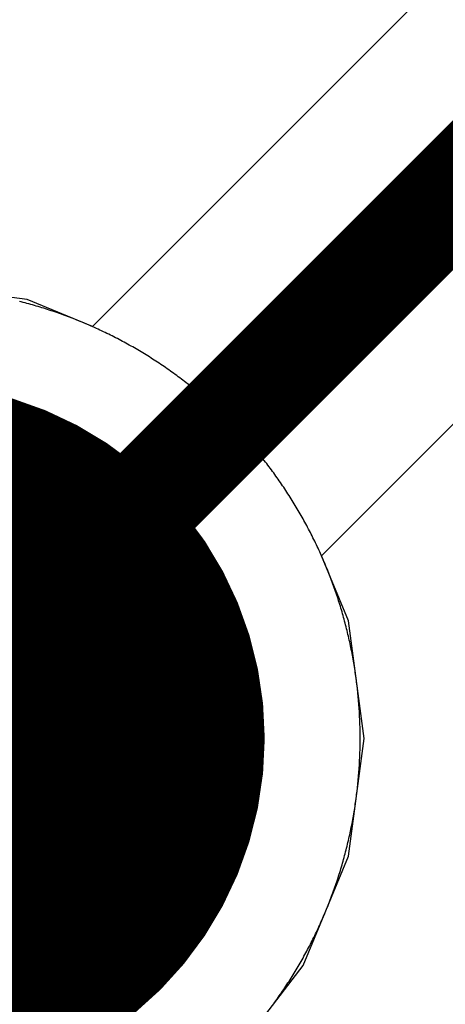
# Model space of a CAD drawing. Extents: x -1.5 to 9, y -3 to 5.
# Tile 119 of 256: x 0.1604 to 0.2005, y 2.8749 to 2.9678. Entities that reach past the tile are written whole.
import ezdxf

# ---------------------------------------------------------------- set-up
doc = ezdxf.new("R2010")
doc.units = 0
doc.layers.get('0').update_dxf_attribs({"linetype": 'CONTINUOUS'})
for name, color, linetype in [('qfn16-30-34-a_copper_signal_1', 1, 'CONTINUOUS'), ('qfn16-30-34-a_copper_signal_2', 1, 'CONTINUOUS'), ('qfn16-30-34-a_copper_signal_bot', 5, 'CONTINUOUS'), ('qfn16-30-34-a_copper_signal_top', 1, 'CONTINUOUS'), ('qfn16-30-34-a_drillmap_1', 1, 'CONTINUOUS'), ('qfn16-30-34-a_pth_drill', 1, 'CONTINUOUS'), ('qfn16-30-34-a_soldermask_bot', 1, 'CONTINUOUS'), ('qfn16-30-34-a_soldermask_top', 1, 'CONTINUOUS')]:
    doc.layers.add(name, color=color, linetype=linetype)

# ---------------------------------------------------------------- blocks, each defined once
blk = doc.blocks.new('D24')
at = {"const_width": 0.0325}
blk.add_lwpolyline([(-0.01625, 0, 1), (0.01625, 0, 1)], format="xyb", close=True, dxfattribs=at)
blk = doc.blocks.new('D38')
at = {"const_width": 0.0335}
blk.add_lwpolyline([(-0.01675, 0, 1), (0.01675, 0, 1)], format="xyb", close=True, dxfattribs=at)
blk = doc.blocks.new('D60')
at = {"const_width": 0.0225}
blk.add_lwpolyline([(-0.01125, 0, 1), (0.01125, 0, 1)], format="xyb", close=True, dxfattribs=at)
blk = doc.blocks.new('D44')
at = {"const_width": 0.0025}
blk.add_lwpolyline([(-0.00125, 0, 1), (0.00125, 0, 1)], format="xyb", close=True, dxfattribs=at)

msp = doc.modelspace()

# ---------------------------------------------------------------- linework, layer by layer
at = {"layer": 'qfn16-30-34-a_copper_signal_1', "color": 1}
msp.add_lwpolyline([(0.184232, 2.874812), (0.18434, 2.87496), (0.184448, 2.875108), (0.184555, 2.875257), (0.184661, 2.875406), (0.184767, 2.875556), (0.184872, 2.875706), (0.184977, 2.875857), (0.185081, 2.876008), (0.185184, 2.87616), (0.185286, 2.876312), (0.185388, 2.876465), (0.18549, 2.876617), (0.18559, 2.876771), (0.18569, 2.876925), (0.185789, 2.877079), (0.185888, 2.877233), (0.185986, 2.877389), (0.186083, 2.877544), (0.18618, 2.8777), (0.186276, 2.877856), (0.186371, 2.878013), (0.186465, 2.87817), (0.186559, 2.878328), (0.186652, 2.878486), (0.186745, 2.878644), (0.186837, 2.878803), (0.186928, 2.878962), (0.187018, 2.879122), (0.187108, 2.879282), (0.187197, 2.879442), (0.187286, 2.879603), (0.187373, 2.879764), (0.18746, 2.879925), (0.187546, 2.880087), (0.187632, 2.880249), (0.187717, 2.880412), (0.187801, 2.880575), (0.187885, 2.880738), (0.187967, 2.880902), (0.188049, 2.881066), (0.188131, 2.88123), (0.188211, 2.881395), (0.188291, 2.88156), (0.18837, 2.881725), (0.188449, 2.881891), (0.188527, 2.882057), (0.188604, 2.882224), (0.18868, 2.88239), (0.188756, 2.882557), (0.188831, 2.882725), (0.188905, 2.882893), (0.188978, 2.883061), (0.189051, 2.883229), (0.189123, 2.883398), (0.189194, 2.883567), (0.189265, 2.883736), (0.189335, 2.883905), (0.189404, 2.884075), (0.189472, 2.884246), (0.18954, 2.884416), (0.189607, 2.884587), (0.189673, 2.884758), (0.189738, 2.884929), (0.189803, 2.885101), (0.189867, 2.885273), (0.18993, 2.885445), (0.189993, 2.885617), (0.190054, 2.88579), (0.190115, 2.885963), (0.190175, 2.886136), (0.190235, 2.88631), (0.190293, 2.886484), (0.190351, 2.886658), (0.190409, 2.886832), (0.190465, 2.887006), (0.190521, 2.887181), (0.190576, 2.887356), (0.19063, 2.887531), (0.190683, 2.887707), (0.190736, 2.887882), (0.190788, 2.888058), (0.190839, 2.888235), (0.190889, 2.888411), (0.190939, 2.888587), (0.190988, 2.888764), (0.191036, 2.888941), (0.191083, 2.889118), (0.19113, 2.889296), (0.191176, 2.889473), (0.191221, 2.889651), (0.191265, 2.889829), (0.191309, 2.890007), (0.191351, 2.890186), (0.191393, 2.890364), (0.191435, 2.890543), (0.191475, 2.890722), (0.191515, 2.890901), (0.191554, 2.89108), (0.191592, 2.891259), (0.191629, 2.891439), (0.191666, 2.891619), (0.191701, 2.891799), (0.191736, 2.891979), (0.19177, 2.892159), (0.191804, 2.892339), (0.191837, 2.89252), (0.191869, 2.8927), (0.1919, 2.892881), (0.19193, 2.893062), (0.191959, 2.893243), (0.191988, 2.893424), (0.192016, 2.893605), (0.192043, 2.893787), (0.19207, 2.893968), (0.192095, 2.89415), (0.19212, 2.894331), (0.192144, 2.894513), (0.192168, 2.894695), (0.19219, 2.894877), (0.192212, 2.895059), (0.192233, 2.895242), (0.192253, 2.895424), (0.192272, 2.895606), (0.192291, 2.895789), (0.192309, 2.895971), (0.192326, 2.896154), (0.192342, 2.896336), (0.192357, 2.896519), (0.192372, 2.896702), (0.192386, 2.896885), (0.192399, 2.897068), (0.192411, 2.897251), (0.192423, 2.897434), (0.192433, 2.897617), (0.192443, 2.8978), (0.192452, 2.897983), (0.19246, 2.898166), (0.192468, 2.89835), (0.192475, 2.898533), (0.192481, 2.898716), (0.192486, 2.8989), (0.19249, 2.899083), (0.192494, 2.899266), (0.192496, 2.89945), (0.192499, 2.899633), (0.1925, 2.899817), (0.1925, 2.9), (0.1925, 2.900183), (0.192499, 2.900367), (0.192496, 2.90055), (0.192494, 2.900734), (0.19249, 2.900917), (0.192486, 2.9011), (0.192481, 2.901284), (0.192475, 2.901467), (0.192468, 2.90165), (0.19246, 2.901834), (0.192452, 2.902017), (0.192443, 2.9022), (0.192433, 2.902383), (0.192423, 2.902566), (0.192411, 2.902749), (0.192399, 2.902932), (0.192386, 2.903115), (0.192372, 2.903298), (0.192357, 2.903481), (0.192342, 2.903664), (0.192326, 2.903846), (0.192309, 2.904029), (0.192291, 2.904211), (0.192272, 2.904394), (0.192253, 2.904576), (0.192233, 2.904758), (0.192212, 2.904941), (0.19219, 2.905123), (0.192168, 2.905305), (0.192144, 2.905487), (0.19212, 2.905669), (0.192095, 2.90585), (0.19207, 2.906032), (0.192043, 2.906213), (0.192016, 2.906395), (0.191988, 2.906576), (0.191959, 2.906757), (0.19193, 2.906938), (0.1919, 2.907119), (0.191869, 2.9073), (0.191837, 2.90748), (0.191804, 2.907661), (0.19177, 2.907841), (0.191736, 2.908021), (0.191701, 2.908201), (0.191666, 2.908381), (0.191629, 2.908561), (0.191592, 2.908741), (0.191554, 2.90892), (0.191515, 2.909099), (0.191475, 2.909278), (0.191435, 2.909457), (0.191393, 2.909636), (0.191351, 2.909814), (0.191309, 2.909993), (0.191265, 2.910171), (0.191221, 2.910349), (0.191176, 2.910527), (0.19113, 2.910704), (0.191083, 2.910882), (0.191036, 2.911059), (0.190988, 2.911236), (0.190939, 2.911413), (0.190889, 2.911589), (0.190839, 2.911765), (0.190788, 2.911942), (0.190736, 2.912118), (0.190683, 2.912293), (0.19063, 2.912469), (0.190576, 2.912644), (0.190521, 2.912819), (0.190465, 2.912994), (0.190409, 2.913168), (0.190351, 2.913342), (0.190293, 2.913516), (0.190235, 2.91369), (0.190175, 2.913864), (0.190115, 2.914037), (0.190054, 2.91421), (0.189993, 2.914383), (0.18993, 2.914555), (0.189867, 2.914727), (0.189803, 2.914899), (0.189738, 2.915071), (0.189673, 2.915242), (0.189607, 2.915413), (0.18954, 2.915584), (0.189472, 2.915754), (0.189404, 2.915925), (0.189335, 2.916095), (0.189265, 2.916264), (0.189194, 2.916433), (0.189123, 2.916602), (0.189051, 2.916771), (0.188978, 2.916939), (0.188905, 2.917107), (0.188831, 2.917275), (0.188756, 2.917443), (0.18868, 2.91761), (0.188604, 2.917776), (0.188527, 2.917943), (0.188449, 2.918109), (0.18837, 2.918275), (0.188291, 2.91844), (0.188211, 2.918605), (0.188131, 2.91877), (0.188049, 2.918934), (0.187967, 2.919098), (0.187885, 2.919262), (0.187801, 2.919425), (0.187717, 2.919588), (0.187632, 2.919751), (0.187546, 2.919913), (0.18746, 2.920075), (0.187373, 2.920236), (0.187286, 2.920397), (0.187197, 2.920558), (0.187108, 2.920718), (0.187018, 2.920878), (0.186928, 2.921038), (0.186837, 2.921197), (0.186745, 2.921356), (0.186652, 2.921514), (0.186559, 2.921672), (0.186465, 2.92183), (0.186371, 2.921987), (0.186276, 2.922144), (0.18618, 2.9223), (0.186083, 2.922456), (0.185986, 2.922611), (0.185888, 2.922767), (0.185789, 2.922921), (0.18569, 2.923075), (0.18559, 2.923229), (0.18549, 2.923383), (0.185388, 2.923535), (0.185286, 2.923688), (0.185184, 2.92384), (0.185081, 2.923992), (0.184977, 2.924143), (0.184872, 2.924294), (0.184767, 2.924444), (0.184661, 2.924594), (0.184555, 2.924743), (0.184448, 2.924892), (0.18434, 2.92504), (0.184232, 2.925188), (0.184123, 2.925336), (0.184013, 2.925483), (0.183903, 2.925629), (0.183792, 2.925775), (0.18368, 2.925921), (0.183568, 2.926066), (0.183455, 2.926211), (0.183342, 2.926355), (0.183228, 2.926498), (0.183113, 2.926642), (0.182998, 2.926784), (0.182882, 2.926926), (0.182766, 2.927068), (0.182649, 2.927209), (0.182531, 2.92735), (0.182412, 2.92749), (0.182293, 2.92763), (0.182174, 2.927769), (0.182054, 2.927907), (0.181933, 2.928045), (0.181812, 2.928183), (0.18169, 2.92832), (0.181567, 2.928456), (0.181444, 2.928592), (0.181321, 2.928728), (0.181196, 2.928863), (0.181071, 2.928997), (0.180946, 2.929131), (0.18082, 2.929264), (0.180694, 2.929397), (0.180566, 2.929529), (0.180439, 2.92966), (0.18031, 2.929792), (0.180181, 2.929922), (0.180052, 2.930052), (0.179922, 2.930182), (0.179792, 2.93031), (0.179661, 2.930439), (0.179529, 2.930566), (0.179397, 2.930693), (0.179264, 2.93082), (0.179131, 2.930946), (0.178997, 2.931072), (0.178863, 2.931196), (0.178728, 2.931321), (0.178592, 2.931444), (0.178456, 2.931567), (0.17832, 2.93169), (0.178183, 2.931812), (0.178045, 2.931933), (0.177907, 2.932054), (0.177769, 2.932174), (0.17763, 2.932294), (0.17749, 2.932412), (0.17735, 2.932531), (0.177209, 2.932648), (0.177068, 2.932766), (0.176926, 2.932882), (0.176784, 2.932998), (0.176642, 2.933113), (0.176498, 2.933228), (0.176355, 2.933342), (0.176211, 2.933455), (0.176066, 2.933568), (0.175921, 2.93368), (0.175775, 2.933792), (0.175629, 2.933903), (0.175483, 2.934013), (0.175336, 2.934123), (0.175188, 2.934232), (0.17504, 2.93434), (0.174892, 2.934448), (0.174743, 2.934555), (0.174594, 2.934661), (0.174444, 2.934767), (0.174293, 2.934872), (0.174143, 2.934977), (0.173992, 2.935081), (0.17384, 2.935184), (0.173688, 2.935287), (0.173536, 2.935388), (0.173383, 2.93549), (0.173229, 2.93559), (0.173075, 2.93569), (0.172921, 2.935789), (0.172767, 2.935888), (0.172611, 2.935986), (0.172456, 2.936083), (0.1723, 2.93618), (0.172144, 2.936276), (0.171987, 2.936371), (0.17183, 2.936465), (0.171672, 2.936559), (0.171514, 2.936652), (0.171356, 2.936745), (0.171197, 2.936837), (0.171038, 2.936928), (0.170878, 2.937018), (0.170718, 2.937108), (0.170558, 2.937197), (0.170397, 2.937285), (0.170236, 2.937373), (0.170075, 2.93746), (0.169913, 2.937546), (0.169751, 2.937632), (0.169588, 2.937717), (0.169425, 2.937801), (0.169262, 2.937885), (0.169098, 2.937967), (0.168934, 2.938049), (0.16877, 2.938131), (0.168605, 2.938211), (0.16844, 2.938291), (0.168275, 2.93837), (0.168109, 2.938449), (0.167943, 2.938527), (0.167776, 2.938604), (0.16761, 2.93868), (0.167443, 2.938756), (0.167275, 2.938831), (0.167107, 2.938905), (0.166939, 2.938978), (0.166771, 2.939051), (0.166602, 2.939123), (0.166433, 2.939194), (0.166264, 2.939265), (0.166095, 2.939335), (0.165925, 2.939404), (0.165754, 2.939472), (0.165584, 2.93954), (0.165413, 2.939607), (0.165242, 2.939673), (0.165071, 2.939738), (0.164899, 2.939803), (0.164727, 2.939867), (0.164555, 2.93993), (0.164383, 2.939992), (0.16421, 2.940054), (0.164037, 2.940115), (0.163864, 2.940175), (0.16369, 2.940235), (0.163516, 2.940294), (0.163342, 2.940351), (0.163168, 2.940409), (0.162994, 2.940465), (0.162819, 2.940521), (0.162644, 2.940576), (0.162469, 2.94063), (0.162293, 2.940683), (0.162118, 2.940736), (0.161942, 2.940788), (0.161766, 2.940839), (0.161589, 2.94089), (0.161413, 2.940939), (0.161236, 2.940988), (0.161059, 2.941036), (0.160882, 2.941083), (0.160704, 2.94113), (0.160527, 2.941176), (0.160349, 2.941221)], dxfattribs=at)
at = {"layer": 'qfn16-30-34-a_copper_signal_2', "color": 1}
msp.add_lwpolyline([(0.184232, 2.874812), (0.18434, 2.87496), (0.184448, 2.875108), (0.184555, 2.875257), (0.184661, 2.875406), (0.184767, 2.875556), (0.184872, 2.875706), (0.184977, 2.875857), (0.185081, 2.876008), (0.185184, 2.87616), (0.185286, 2.876312), (0.185388, 2.876465), (0.18549, 2.876617), (0.18559, 2.876771), (0.18569, 2.876925), (0.185789, 2.877079), (0.185888, 2.877233), (0.185986, 2.877389), (0.186083, 2.877544), (0.18618, 2.8777), (0.186276, 2.877856), (0.186371, 2.878013), (0.186465, 2.87817), (0.186559, 2.878328), (0.186652, 2.878486), (0.186745, 2.878644), (0.186837, 2.878803), (0.186928, 2.878962), (0.187018, 2.879122), (0.187108, 2.879282), (0.187197, 2.879442), (0.187286, 2.879603), (0.187373, 2.879764), (0.18746, 2.879925), (0.187546, 2.880087), (0.187632, 2.880249), (0.187717, 2.880412), (0.187801, 2.880575), (0.187885, 2.880738), (0.187967, 2.880902), (0.188049, 2.881066), (0.188131, 2.88123), (0.188211, 2.881395), (0.188291, 2.88156), (0.18837, 2.881725), (0.188449, 2.881891), (0.188527, 2.882057), (0.188604, 2.882224), (0.18868, 2.88239), (0.188756, 2.882557), (0.188831, 2.882725), (0.188905, 2.882893), (0.188978, 2.883061), (0.189051, 2.883229), (0.189123, 2.883398), (0.189194, 2.883567), (0.189265, 2.883736), (0.189335, 2.883905), (0.189404, 2.884075), (0.189472, 2.884246), (0.18954, 2.884416), (0.189607, 2.884587), (0.189673, 2.884758), (0.189738, 2.884929), (0.189803, 2.885101), (0.189867, 2.885273), (0.18993, 2.885445), (0.189993, 2.885617), (0.190054, 2.88579), (0.190115, 2.885963), (0.190175, 2.886136), (0.190235, 2.88631), (0.190293, 2.886484), (0.190351, 2.886658), (0.190409, 2.886832), (0.190465, 2.887006), (0.190521, 2.887181), (0.190576, 2.887356), (0.19063, 2.887531), (0.190683, 2.887707), (0.190736, 2.887882), (0.190788, 2.888058), (0.190839, 2.888235), (0.190889, 2.888411), (0.190939, 2.888587), (0.190988, 2.888764), (0.191036, 2.888941), (0.191083, 2.889118), (0.19113, 2.889296), (0.191176, 2.889473), (0.191221, 2.889651), (0.191265, 2.889829), (0.191309, 2.890007), (0.191351, 2.890186), (0.191393, 2.890364), (0.191435, 2.890543), (0.191475, 2.890722), (0.191515, 2.890901), (0.191554, 2.89108), (0.191592, 2.891259), (0.191629, 2.891439), (0.191666, 2.891619), (0.191701, 2.891799), (0.191736, 2.891979), (0.19177, 2.892159), (0.191804, 2.892339), (0.191837, 2.89252), (0.191869, 2.8927), (0.1919, 2.892881), (0.19193, 2.893062), (0.191959, 2.893243), (0.191988, 2.893424), (0.192016, 2.893605), (0.192043, 2.893787), (0.19207, 2.893968), (0.192095, 2.89415), (0.19212, 2.894331), (0.192144, 2.894513), (0.192168, 2.894695), (0.19219, 2.894877), (0.192212, 2.895059), (0.192233, 2.895242), (0.192253, 2.895424), (0.192272, 2.895606), (0.192291, 2.895789), (0.192309, 2.895971), (0.192326, 2.896154), (0.192342, 2.896336), (0.192357, 2.896519), (0.192372, 2.896702), (0.192386, 2.896885), (0.192399, 2.897068), (0.192411, 2.897251), (0.192423, 2.897434), (0.192433, 2.897617), (0.192443, 2.8978), (0.192452, 2.897983), (0.19246, 2.898166), (0.192468, 2.89835), (0.192475, 2.898533), (0.192481, 2.898716), (0.192486, 2.8989), (0.19249, 2.899083), (0.192494, 2.899266), (0.192496, 2.89945), (0.192499, 2.899633), (0.1925, 2.899817), (0.1925, 2.9), (0.1925, 2.900183), (0.192499, 2.900367), (0.192496, 2.90055), (0.192494, 2.900734), (0.19249, 2.900917), (0.192486, 2.9011), (0.192481, 2.901284), (0.192475, 2.901467), (0.192468, 2.90165), (0.19246, 2.901834), (0.192452, 2.902017), (0.192443, 2.9022), (0.192433, 2.902383), (0.192423, 2.902566), (0.192411, 2.902749), (0.192399, 2.902932), (0.192386, 2.903115), (0.192372, 2.903298), (0.192357, 2.903481), (0.192342, 2.903664), (0.192326, 2.903846), (0.192309, 2.904029), (0.192291, 2.904211), (0.192272, 2.904394), (0.192253, 2.904576), (0.192233, 2.904758), (0.192212, 2.904941), (0.19219, 2.905123), (0.192168, 2.905305), (0.192144, 2.905487), (0.19212, 2.905669), (0.192095, 2.90585), (0.19207, 2.906032), (0.192043, 2.906213), (0.192016, 2.906395), (0.191988, 2.906576), (0.191959, 2.906757), (0.19193, 2.906938), (0.1919, 2.907119), (0.191869, 2.9073), (0.191837, 2.90748), (0.191804, 2.907661), (0.19177, 2.907841), (0.191736, 2.908021), (0.191701, 2.908201), (0.191666, 2.908381), (0.191629, 2.908561), (0.191592, 2.908741), (0.191554, 2.90892), (0.191515, 2.909099), (0.191475, 2.909278), (0.191435, 2.909457), (0.191393, 2.909636), (0.191351, 2.909814), (0.191309, 2.909993), (0.191265, 2.910171), (0.191221, 2.910349), (0.191176, 2.910527), (0.19113, 2.910704), (0.191083, 2.910882), (0.191036, 2.911059), (0.190988, 2.911236), (0.190939, 2.911413), (0.190889, 2.911589), (0.190839, 2.911765), (0.190788, 2.911942), (0.190736, 2.912118), (0.190683, 2.912293), (0.19063, 2.912469), (0.190576, 2.912644), (0.190521, 2.912819), (0.190465, 2.912994), (0.190409, 2.913168), (0.190351, 2.913342), (0.190293, 2.913516), (0.190235, 2.91369), (0.190175, 2.913864), (0.190115, 2.914037), (0.190054, 2.91421), (0.189993, 2.914383), (0.18993, 2.914555), (0.189867, 2.914727), (0.189803, 2.914899), (0.189738, 2.915071), (0.189673, 2.915242), (0.189607, 2.915413), (0.18954, 2.915584), (0.189472, 2.915754), (0.189404, 2.915925), (0.189335, 2.916095), (0.189265, 2.916264), (0.189194, 2.916433), (0.189123, 2.916602), (0.189051, 2.916771), (0.188978, 2.916939), (0.188905, 2.917107), (0.188831, 2.917275), (0.188756, 2.917443), (0.18868, 2.91761), (0.188604, 2.917776), (0.188527, 2.917943), (0.188449, 2.918109), (0.18837, 2.918275), (0.188291, 2.91844), (0.188211, 2.918605), (0.188131, 2.91877), (0.188049, 2.918934), (0.187967, 2.919098), (0.187885, 2.919262), (0.187801, 2.919425), (0.187717, 2.919588), (0.187632, 2.919751), (0.187546, 2.919913), (0.18746, 2.920075), (0.187373, 2.920236), (0.187286, 2.920397), (0.187197, 2.920558), (0.187108, 2.920718), (0.187018, 2.920878), (0.186928, 2.921038), (0.186837, 2.921197), (0.186745, 2.921356), (0.186652, 2.921514), (0.186559, 2.921672), (0.186465, 2.92183), (0.186371, 2.921987), (0.186276, 2.922144), (0.18618, 2.9223), (0.186083, 2.922456), (0.185986, 2.922611), (0.185888, 2.922767), (0.185789, 2.922921), (0.18569, 2.923075), (0.18559, 2.923229), (0.18549, 2.923383), (0.185388, 2.923535), (0.185286, 2.923688), (0.185184, 2.92384), (0.185081, 2.923992), (0.184977, 2.924143), (0.184872, 2.924294), (0.184767, 2.924444), (0.184661, 2.924594), (0.184555, 2.924743), (0.184448, 2.924892), (0.18434, 2.92504), (0.184232, 2.925188), (0.184123, 2.925336), (0.184013, 2.925483), (0.183903, 2.925629), (0.183792, 2.925775), (0.18368, 2.925921), (0.183568, 2.926066), (0.183455, 2.926211), (0.183342, 2.926355), (0.183228, 2.926498), (0.183113, 2.926642), (0.182998, 2.926784), (0.182882, 2.926926), (0.182766, 2.927068), (0.182649, 2.927209), (0.182531, 2.92735), (0.182412, 2.92749), (0.182293, 2.92763), (0.182174, 2.927769), (0.182054, 2.927907), (0.181933, 2.928045), (0.181812, 2.928183), (0.18169, 2.92832), (0.181567, 2.928456), (0.181444, 2.928592), (0.181321, 2.928728), (0.181196, 2.928863), (0.181071, 2.928997), (0.180946, 2.929131), (0.18082, 2.929264), (0.180694, 2.929397), (0.180566, 2.929529), (0.180439, 2.92966), (0.18031, 2.929792), (0.180181, 2.929922), (0.180052, 2.930052), (0.179922, 2.930182), (0.179792, 2.93031), (0.179661, 2.930439), (0.179529, 2.930566), (0.179397, 2.930693), (0.179264, 2.93082), (0.179131, 2.930946), (0.178997, 2.931072), (0.178863, 2.931196), (0.178728, 2.931321), (0.178592, 2.931444), (0.178456, 2.931567), (0.17832, 2.93169), (0.178183, 2.931812), (0.178045, 2.931933), (0.177907, 2.932054), (0.177769, 2.932174), (0.17763, 2.932294), (0.17749, 2.932412), (0.17735, 2.932531), (0.177209, 2.932648), (0.177068, 2.932766), (0.176926, 2.932882), (0.176784, 2.932998), (0.176642, 2.933113), (0.176498, 2.933228), (0.176355, 2.933342), (0.176211, 2.933455), (0.176066, 2.933568), (0.175921, 2.93368), (0.175775, 2.933792), (0.175629, 2.933903), (0.175483, 2.934013), (0.175336, 2.934123), (0.175188, 2.934232), (0.17504, 2.93434), (0.174892, 2.934448), (0.174743, 2.934555), (0.174594, 2.934661), (0.174444, 2.934767), (0.174293, 2.934872), (0.174143, 2.934977), (0.173992, 2.935081), (0.17384, 2.935184), (0.173688, 2.935287), (0.173536, 2.935388), (0.173383, 2.93549), (0.173229, 2.93559), (0.173075, 2.93569), (0.172921, 2.935789), (0.172767, 2.935888), (0.172611, 2.935986), (0.172456, 2.936083), (0.1723, 2.93618), (0.172144, 2.936276), (0.171987, 2.936371), (0.17183, 2.936465), (0.171672, 2.936559), (0.171514, 2.936652), (0.171356, 2.936745), (0.171197, 2.936837), (0.171038, 2.936928), (0.170878, 2.937018), (0.170718, 2.937108), (0.170558, 2.937197), (0.170397, 2.937285), (0.170236, 2.937373), (0.170075, 2.93746), (0.169913, 2.937546), (0.169751, 2.937632), (0.169588, 2.937717), (0.169425, 2.937801), (0.169262, 2.937885), (0.169098, 2.937967), (0.168934, 2.938049), (0.16877, 2.938131), (0.168605, 2.938211), (0.16844, 2.938291), (0.168275, 2.93837), (0.168109, 2.938449), (0.167943, 2.938527), (0.167776, 2.938604), (0.16761, 2.93868), (0.167443, 2.938756), (0.167275, 2.938831), (0.167107, 2.938905), (0.166939, 2.938978), (0.166771, 2.939051), (0.166602, 2.939123), (0.166433, 2.939194), (0.166264, 2.939265), (0.166095, 2.939335), (0.165925, 2.939404), (0.165754, 2.939472), (0.165584, 2.93954), (0.165413, 2.939607), (0.165242, 2.939673), (0.165071, 2.939738), (0.164899, 2.939803), (0.164727, 2.939867), (0.164555, 2.93993), (0.164383, 2.939992), (0.16421, 2.940054), (0.164037, 2.940115), (0.163864, 2.940175), (0.16369, 2.940235), (0.163516, 2.940294), (0.163342, 2.940351), (0.163168, 2.940409), (0.162994, 2.940465), (0.162819, 2.940521), (0.162644, 2.940576), (0.162469, 2.94063), (0.162293, 2.940683), (0.162118, 2.940736), (0.161942, 2.940788), (0.161766, 2.940839), (0.161589, 2.94089), (0.161413, 2.940939), (0.161236, 2.940988), (0.161059, 2.941036), (0.160882, 2.941083), (0.160704, 2.94113), (0.160527, 2.941176), (0.160349, 2.941221)], dxfattribs=at)
at = {"layer": 'qfn16-30-34-a_copper_signal_bot', "color": 5}
for points in [[(0.289186, 3.060814), (0.167234, 2.938863), (0.161095, 2.941406), (0.15, 2.942867), (0.138905, 2.941406), (0.128567, 2.937124), (0.119689, 2.930311), (0.112876, 2.921433), (0.108594, 2.911095), (0.107133, 2.9), (0.108594, 2.888905), (0.112876, 2.878567), (0.119689, 2.869689)], [(0.180311, 2.869689), (0.187124, 2.878567), (0.191406, 2.888905), (0.192867, 2.9), (0.191406, 2.911095), (0.188863, 2.917234), (0.306335, 3.034706)]]:
    msp.add_lwpolyline(points, dxfattribs=at)
at = {"layer": 'qfn16-30-34-a_copper_signal_bot', "color": 5, "const_width": 0.01}
msp.add_lwpolyline([(0.15, 2.9), (0.3, 3.05)], dxfattribs=at)
at = {"layer": 'qfn16-30-34-a_copper_signal_top', "color": 1}
msp.add_lwpolyline([(0.184232, 2.874812), (0.18434, 2.87496), (0.184448, 2.875108), (0.184555, 2.875257), (0.184661, 2.875406), (0.184767, 2.875556), (0.184872, 2.875706), (0.184977, 2.875857), (0.185081, 2.876008), (0.185184, 2.87616), (0.185286, 2.876312), (0.185388, 2.876465), (0.18549, 2.876617), (0.18559, 2.876771), (0.18569, 2.876925), (0.185789, 2.877079), (0.185888, 2.877233), (0.185986, 2.877389), (0.186083, 2.877544), (0.18618, 2.8777), (0.186276, 2.877856), (0.186371, 2.878013), (0.186465, 2.87817), (0.186559, 2.878328), (0.186652, 2.878486), (0.186745, 2.878644), (0.186837, 2.878803), (0.186928, 2.878962), (0.187018, 2.879122), (0.187108, 2.879282), (0.187197, 2.879442), (0.187286, 2.879603), (0.187373, 2.879764), (0.18746, 2.879925), (0.187546, 2.880087), (0.187632, 2.880249), (0.187717, 2.880412), (0.187801, 2.880575), (0.187885, 2.880738), (0.187967, 2.880902), (0.188049, 2.881066), (0.188131, 2.88123), (0.188211, 2.881395), (0.188291, 2.88156), (0.18837, 2.881725), (0.188449, 2.881891), (0.188527, 2.882057), (0.188604, 2.882224), (0.18868, 2.88239), (0.188756, 2.882557), (0.188831, 2.882725), (0.188905, 2.882893), (0.188978, 2.883061), (0.189051, 2.883229), (0.189123, 2.883398), (0.189194, 2.883567), (0.189265, 2.883736), (0.189335, 2.883905), (0.189404, 2.884075), (0.189472, 2.884246), (0.18954, 2.884416), (0.189607, 2.884587), (0.189673, 2.884758), (0.189738, 2.884929), (0.189803, 2.885101), (0.189867, 2.885273), (0.18993, 2.885445), (0.189993, 2.885617), (0.190054, 2.88579), (0.190115, 2.885963), (0.190175, 2.886136), (0.190235, 2.88631), (0.190293, 2.886484), (0.190351, 2.886658), (0.190409, 2.886832), (0.190465, 2.887006), (0.190521, 2.887181), (0.190576, 2.887356), (0.19063, 2.887531), (0.190683, 2.887707), (0.190736, 2.887882), (0.190788, 2.888058), (0.190839, 2.888235), (0.190889, 2.888411), (0.190939, 2.888587), (0.190988, 2.888764), (0.191036, 2.888941), (0.191083, 2.889118), (0.19113, 2.889296), (0.191176, 2.889473), (0.191221, 2.889651), (0.191265, 2.889829), (0.191309, 2.890007), (0.191351, 2.890186), (0.191393, 2.890364), (0.191435, 2.890543), (0.191475, 2.890722), (0.191515, 2.890901), (0.191554, 2.89108), (0.191592, 2.891259), (0.191629, 2.891439), (0.191666, 2.891619), (0.191701, 2.891799), (0.191736, 2.891979), (0.19177, 2.892159), (0.191804, 2.892339), (0.191837, 2.89252), (0.191869, 2.8927), (0.1919, 2.892881), (0.19193, 2.893062), (0.191959, 2.893243), (0.191988, 2.893424), (0.192016, 2.893605), (0.192043, 2.893787), (0.19207, 2.893968), (0.192095, 2.89415), (0.19212, 2.894331), (0.192144, 2.894513), (0.192168, 2.894695), (0.19219, 2.894877), (0.192212, 2.895059), (0.192233, 2.895242), (0.192253, 2.895424), (0.192272, 2.895606), (0.192291, 2.895789), (0.192309, 2.895971), (0.192326, 2.896154), (0.192342, 2.896336), (0.192357, 2.896519), (0.192372, 2.896702), (0.192386, 2.896885), (0.192399, 2.897068), (0.192411, 2.897251), (0.192423, 2.897434), (0.192433, 2.897617), (0.192443, 2.8978), (0.192452, 2.897983), (0.19246, 2.898166), (0.192468, 2.89835), (0.192475, 2.898533), (0.192481, 2.898716), (0.192486, 2.8989), (0.19249, 2.899083), (0.192494, 2.899266), (0.192496, 2.89945), (0.192499, 2.899633), (0.1925, 2.899817), (0.1925, 2.9), (0.1925, 2.900183), (0.192499, 2.900367), (0.192496, 2.90055), (0.192494, 2.900734), (0.19249, 2.900917), (0.192486, 2.9011), (0.192481, 2.901284), (0.192475, 2.901467), (0.192468, 2.90165), (0.19246, 2.901834), (0.192452, 2.902017), (0.192443, 2.9022), (0.192433, 2.902383), (0.192423, 2.902566), (0.192411, 2.902749), (0.192399, 2.902932), (0.192386, 2.903115), (0.192372, 2.903298), (0.192357, 2.903481), (0.192342, 2.903664), (0.192326, 2.903846), (0.192309, 2.904029), (0.192291, 2.904211), (0.192272, 2.904394), (0.192253, 2.904576), (0.192233, 2.904758), (0.192212, 2.904941), (0.19219, 2.905123), (0.192168, 2.905305), (0.192144, 2.905487), (0.19212, 2.905669), (0.192095, 2.90585), (0.19207, 2.906032), (0.192043, 2.906213), (0.192016, 2.906395), (0.191988, 2.906576), (0.191959, 2.906757), (0.19193, 2.906938), (0.1919, 2.907119), (0.191869, 2.9073), (0.191837, 2.90748), (0.191804, 2.907661), (0.19177, 2.907841), (0.191736, 2.908021), (0.191701, 2.908201), (0.191666, 2.908381), (0.191629, 2.908561), (0.191592, 2.908741), (0.191554, 2.90892), (0.191515, 2.909099), (0.191475, 2.909278), (0.191435, 2.909457), (0.191393, 2.909636), (0.191351, 2.909814), (0.191309, 2.909993), (0.191265, 2.910171), (0.191221, 2.910349), (0.191176, 2.910527), (0.19113, 2.910704), (0.191083, 2.910882), (0.191036, 2.911059), (0.190988, 2.911236), (0.190939, 2.911413), (0.190889, 2.911589), (0.190839, 2.911765), (0.190788, 2.911942), (0.190736, 2.912118), (0.190683, 2.912293), (0.19063, 2.912469), (0.190576, 2.912644), (0.190521, 2.912819), (0.190465, 2.912994), (0.190409, 2.913168), (0.190351, 2.913342), (0.190293, 2.913516), (0.190235, 2.91369), (0.190175, 2.913864), (0.190115, 2.914037), (0.190054, 2.91421), (0.189993, 2.914383), (0.18993, 2.914555), (0.189867, 2.914727), (0.189803, 2.914899), (0.189738, 2.915071), (0.189673, 2.915242), (0.189607, 2.915413), (0.18954, 2.915584), (0.189472, 2.915754), (0.189404, 2.915925), (0.189335, 2.916095), (0.189265, 2.916264), (0.189194, 2.916433), (0.189123, 2.916602), (0.189051, 2.916771), (0.188978, 2.916939), (0.188905, 2.917107), (0.188831, 2.917275), (0.188756, 2.917443), (0.18868, 2.91761), (0.188604, 2.917776), (0.188527, 2.917943), (0.188449, 2.918109), (0.18837, 2.918275), (0.188291, 2.91844), (0.188211, 2.918605), (0.188131, 2.91877), (0.188049, 2.918934), (0.187967, 2.919098), (0.187885, 2.919262), (0.187801, 2.919425), (0.187717, 2.919588), (0.187632, 2.919751), (0.187546, 2.919913), (0.18746, 2.920075), (0.187373, 2.920236), (0.187286, 2.920397), (0.187197, 2.920558), (0.187108, 2.920718), (0.187018, 2.920878), (0.186928, 2.921038), (0.186837, 2.921197), (0.186745, 2.921356), (0.186652, 2.921514), (0.186559, 2.921672), (0.186465, 2.92183), (0.186371, 2.921987), (0.186276, 2.922144), (0.18618, 2.9223), (0.186083, 2.922456), (0.185986, 2.922611), (0.185888, 2.922767), (0.185789, 2.922921), (0.18569, 2.923075), (0.18559, 2.923229), (0.18549, 2.923383), (0.185388, 2.923535), (0.185286, 2.923688), (0.185184, 2.92384), (0.185081, 2.923992), (0.184977, 2.924143), (0.184872, 2.924294), (0.184767, 2.924444), (0.184661, 2.924594), (0.184555, 2.924743), (0.184448, 2.924892), (0.18434, 2.92504), (0.184232, 2.925188), (0.184123, 2.925336), (0.184013, 2.925483), (0.183903, 2.925629), (0.183792, 2.925775), (0.18368, 2.925921), (0.183568, 2.926066), (0.183455, 2.926211), (0.183342, 2.926355), (0.183228, 2.926498), (0.183113, 2.926642), (0.182998, 2.926784), (0.182882, 2.926926), (0.182766, 2.927068), (0.182649, 2.927209), (0.182531, 2.92735), (0.182412, 2.92749), (0.182293, 2.92763), (0.182174, 2.927769), (0.182054, 2.927907), (0.181933, 2.928045), (0.181812, 2.928183), (0.18169, 2.92832), (0.181567, 2.928456), (0.181444, 2.928592), (0.181321, 2.928728), (0.181196, 2.928863), (0.181071, 2.928997), (0.180946, 2.929131), (0.18082, 2.929264), (0.180694, 2.929397), (0.180566, 2.929529), (0.180439, 2.92966), (0.18031, 2.929792), (0.180181, 2.929922), (0.180052, 2.930052), (0.179922, 2.930182), (0.179792, 2.93031), (0.179661, 2.930439), (0.179529, 2.930566), (0.179397, 2.930693), (0.179264, 2.93082), (0.179131, 2.930946), (0.178997, 2.931072), (0.178863, 2.931196), (0.178728, 2.931321), (0.178592, 2.931444), (0.178456, 2.931567), (0.17832, 2.93169), (0.178183, 2.931812), (0.178045, 2.931933), (0.177907, 2.932054), (0.177769, 2.932174), (0.17763, 2.932294), (0.17749, 2.932412), (0.17735, 2.932531), (0.177209, 2.932648), (0.177068, 2.932766), (0.176926, 2.932882), (0.176784, 2.932998), (0.176642, 2.933113), (0.176498, 2.933228), (0.176355, 2.933342), (0.176211, 2.933455), (0.176066, 2.933568), (0.175921, 2.93368), (0.175775, 2.933792), (0.175629, 2.933903), (0.175483, 2.934013), (0.175336, 2.934123), (0.175188, 2.934232), (0.17504, 2.93434), (0.174892, 2.934448), (0.174743, 2.934555), (0.174594, 2.934661), (0.174444, 2.934767), (0.174293, 2.934872), (0.174143, 2.934977), (0.173992, 2.935081), (0.17384, 2.935184), (0.173688, 2.935287), (0.173536, 2.935388), (0.173383, 2.93549), (0.173229, 2.93559), (0.173075, 2.93569), (0.172921, 2.935789), (0.172767, 2.935888), (0.172611, 2.935986), (0.172456, 2.936083), (0.1723, 2.93618), (0.172144, 2.936276), (0.171987, 2.936371), (0.17183, 2.936465), (0.171672, 2.936559), (0.171514, 2.936652), (0.171356, 2.936745), (0.171197, 2.936837), (0.171038, 2.936928), (0.170878, 2.937018), (0.170718, 2.937108), (0.170558, 2.937197), (0.170397, 2.937285), (0.170236, 2.937373), (0.170075, 2.93746), (0.169913, 2.937546), (0.169751, 2.937632), (0.169588, 2.937717), (0.169425, 2.937801), (0.169262, 2.937885), (0.169098, 2.937967), (0.168934, 2.938049), (0.16877, 2.938131), (0.168605, 2.938211), (0.16844, 2.938291), (0.168275, 2.93837), (0.168109, 2.938449), (0.167943, 2.938527), (0.167776, 2.938604), (0.16761, 2.93868), (0.167443, 2.938756), (0.167275, 2.938831), (0.167107, 2.938905), (0.166939, 2.938978), (0.166771, 2.939051), (0.166602, 2.939123), (0.166433, 2.939194), (0.166264, 2.939265), (0.166095, 2.939335), (0.165925, 2.939404), (0.165754, 2.939472), (0.165584, 2.93954), (0.165413, 2.939607), (0.165242, 2.939673), (0.165071, 2.939738), (0.164899, 2.939803), (0.164727, 2.939867), (0.164555, 2.93993), (0.164383, 2.939992), (0.16421, 2.940054), (0.164037, 2.940115), (0.163864, 2.940175), (0.16369, 2.940235), (0.163516, 2.940294), (0.163342, 2.940351), (0.163168, 2.940409), (0.162994, 2.940465), (0.162819, 2.940521), (0.162644, 2.940576), (0.162469, 2.94063), (0.162293, 2.940683), (0.162118, 2.940736), (0.161942, 2.940788), (0.161766, 2.940839), (0.161589, 2.94089), (0.161413, 2.940939), (0.161236, 2.940988), (0.161059, 2.941036), (0.160882, 2.941083), (0.160704, 2.94113), (0.160527, 2.941176), (0.160349, 2.941221)], dxfattribs=at)
at = {"layer": 'qfn16-30-34-a_drillmap_1', "color": 1, "const_width": 0.005}
msp.add_lwpolyline([(0.1275, 2.9), (0.1725, 2.9)], dxfattribs=at)

# ---------------------------------------------------------------- block references
at = {"layer": 'qfn16-30-34-a_copper_signal_1'}
msp.add_blockref('D24', (0.15, 2.9), dxfattribs=at)
at = {"layer": 'qfn16-30-34-a_copper_signal_2'}
msp.add_blockref('D24', (0.15, 2.9), dxfattribs=at)
at = {"layer": 'qfn16-30-34-a_copper_signal_bot'}
msp.add_blockref('D24', (0.15, 2.9), dxfattribs=at)
at = {"layer": 'qfn16-30-34-a_copper_signal_top'}
msp.add_blockref('D24', (0.15, 2.9), dxfattribs=at)
at = {"layer": 'qfn16-30-34-a_drillmap_1'}
msp.add_blockref('D44', (0.1725, 2.9), dxfattribs=at)
at = {"layer": 'qfn16-30-34-a_pth_drill'}
msp.add_blockref('D60', (0.15, 2.9), dxfattribs=at)
at = {"layer": 'qfn16-30-34-a_soldermask_bot'}
msp.add_blockref('D38', (0.15, 2.9), dxfattribs=at)
at = {"layer": 'qfn16-30-34-a_soldermask_top'}
msp.add_blockref('D38', (0.15, 2.9), dxfattribs=at)

doc.saveas('drawing.dxf')
